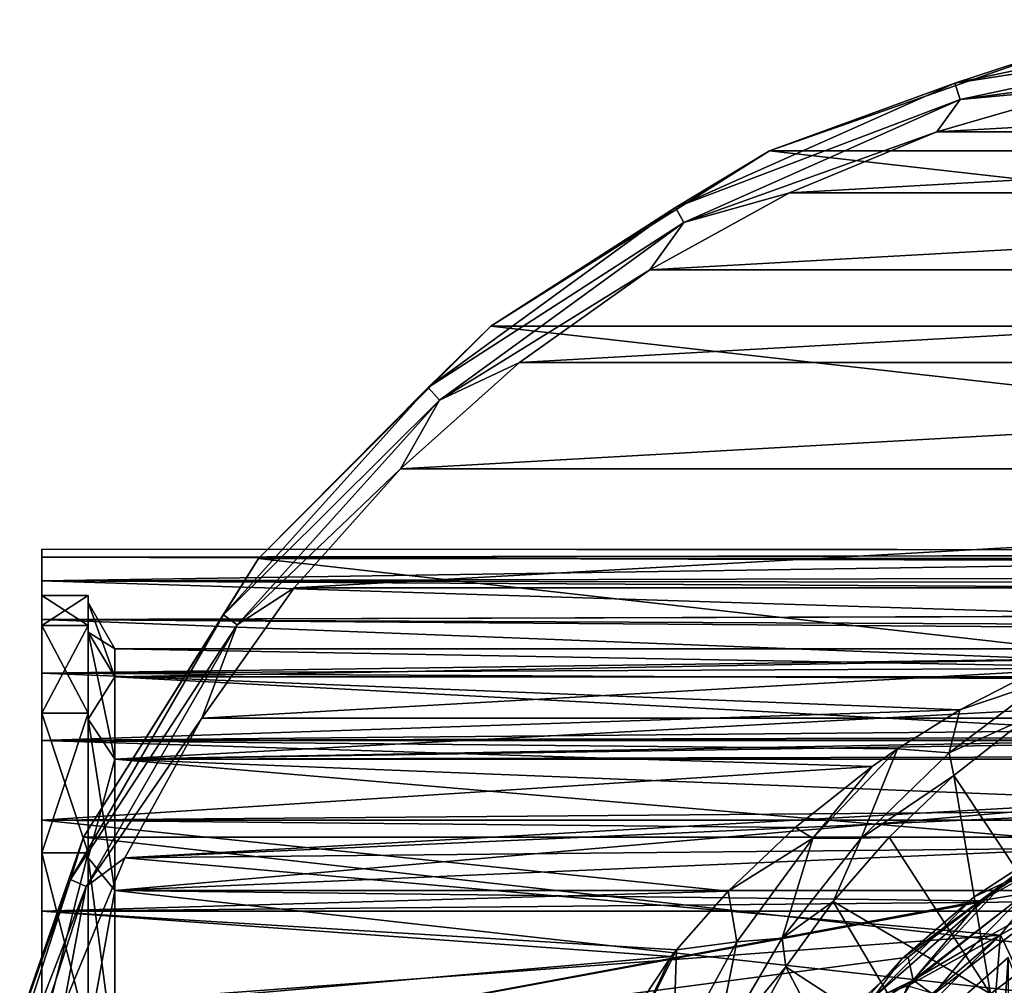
# Model space of a CAD drawing. Header units: millimetres. Extents: x -144 to 364, y -408 to 1133.
# Tile 61 of 256: x -105 to -84, y 11 to 31. Entities that reach past the tile are written whole.
import ezdxf

# ---------------------------------------------------------------- set-up
doc = ezdxf.new("R2010")
doc.units = ezdxf.units.MM
doc.header["$LTSCALE"] = 41.718519
for name, color, linetype in [('102', 7, 'CONTINUOUS'), ('114', 7, 'CONTINUOUS'), ('116', 7, 'CONTINUOUS'), ('123', 7, 'CONTINUOUS'), ('134', 7, 'CONTINUOUS'), ('22', 7, 'CONTINUOUS'), ('288', 7, 'CONTINUOUS'), ('289', 7, 'CONTINUOUS'), ('292', 7, 'CONTINUOUS'), ('293', 7, 'CONTINUOUS'), ('329', 7, 'CONTINUOUS'), ('330', 7, 'CONTINUOUS'), ('331', 7, 'CONTINUOUS'), ('333', 7, 'CONTINUOUS'), ('46', 7, 'CONTINUOUS'), ('47', 7, 'CONTINUOUS'), ('48', 7, 'CONTINUOUS'), ('49', 7, 'CONTINUOUS'), ('50', 7, 'CONTINUOUS'), ('51', 7, 'CONTINUOUS'), ('52', 7, 'CONTINUOUS'), ('683', 7, 'CONTINUOUS'), ('684', 7, 'CONTINUOUS'), ('86', 7, 'CONTINUOUS'), ('9', 7, 'CONTINUOUS')]:
    doc.layers.add(name, color=color, linetype=linetype)

msp = doc.modelspace()

# ---------------------------------------------------------------- linework, layer by layer
at = {"layer": '102', "color": 7, "linetype": 'CONTINUOUS', "true_color": 0xaaaaaa}
for points in [[(-82.539, 13.5, -11.677), (-84.214, 12.4, -12.84), (-81.994, 13.609, -12.299), (-82.539, 13.5, -11.677)], [(-81.994, 13.609, -12.299), (-84.214, 12.4, -12.84), (-83.234, 12.569, -14.078), (-81.994, 13.609, -12.299)], [(-83.234, 12.569, -14.078), (-84.214, 12.4, -12.84), (-85.673, 10.686, -15.046), (-83.234, 12.569, -14.078)], [(-84.313, 11.482, -15.645), (-83.234, 12.569, -14.078), (-85.673, 10.686, -15.046), (-84.313, 11.482, -15.645)], [(-84.214, 12.4, -12.84), (-84.267, 12.362, -12.877), (-85.778, 11.185, -13.911), (-84.214, 12.4, -12.84)], [(-84.214, 12.4, -12.84), (-85.778, 11.185, -13.911), (-85.673, 10.686, -15.046), (-84.214, 12.4, -12.84)], [(-85.236, 10.375, -17), (-84.313, 11.482, -15.645), (-85.673, 10.686, -15.046), (-85.236, 10.375, -17)], [(-85.778, 11.185, -13.911), (-87.075, 9.998, -14.787), (-85.673, 10.686, -15.046), (-85.778, 11.185, -13.911)], [(-87.569, 9.491, -15.118), (-86.969, 8.718, -17), (-85.673, 10.686, -15.046), (-87.569, 9.491, -15.118)], [(-87.075, 9.998, -14.787), (-87.569, 9.491, -15.118), (-85.673, 10.686, -15.046), (-87.075, 9.998, -14.787)], [(-86.969, 8.718, -17), (-85.236, 10.375, -17), (-85.673, 10.686, -15.046), (-86.969, 8.718, -17)]]:
    msp.add_3dface(points, dxfattribs=at)
at = {"layer": '114', "color": 7, "linetype": 'CONTINUOUS', "true_color": 0xaaaaaa}
for points in [[(-104.5, 20), (-104.5, 19.829, -2.611), (-104.5, 19.829, 2.611), (-104.5, 20)], [(-104.5, 19.829, -2.611), (-104.5, 19.319, -5.176), (-104.5, 19.829, 2.611), (-104.5, 19.829, -2.611)], [(-104.5, 19.829, 2.611), (-104.5, 19.319, -5.176), (-104.5, 19.319, 5.176), (-104.5, 19.829, 2.611)], [(-104.5, 18.478, -7.654), (-104.5, 19), (-104.5, 19.319, -5.176), (-104.5, 18.478, -7.654)], [(-104.5, 19.319, -5.176), (-104.5, 19), (-104.5, 19.319, 5.176), (-104.5, 19.319, -5.176)], [(-104.5, 19.319, 5.176), (-104.5, 19), (-104.5, 18.478, 7.654), (-104.5, 19.319, 5.176)], [(-104.5, 18.353, -4.918), (-104.5, 19), (-104.5, 18.478, -7.654), (-104.5, 18.353, -4.918)], [(-104.5, 19), (-104.5, 18.353, 4.918), (-104.5, 18.478, 7.654), (-104.5, 19)], [(-104.5, 17.32, -10), (-104.5, 18.353, -4.918), (-104.5, 18.478, -7.654), (-104.5, 17.32, -10)], [(-104.5, 18.478, 7.654), (-104.5, 18.353, 4.918), (-104.5, 17.32, 10), (-104.5, 18.478, 7.654)], [(-104.5, 16.455, -9.5), (-104.5, 18.353, -4.918), (-104.5, 17.32, -10), (-104.5, 16.455, -9.5)], [(-104.5, 18.353, 4.918), (-104.5, 16.455, 9.5), (-104.5, 17.32, 10), (-104.5, 18.353, 4.918)], [(-104.5, 15.867, -12.175), (-104.5, 16.455, -9.5), (-104.5, 17.32, -10), (-104.5, 15.867, -12.175)], [(-104.5, 17.32, 10), (-104.5, 16.455, 9.5), (-104.5, 15.867, 12.175), (-104.5, 17.32, 10)], [(-104.5, 13.435, -13.435), (-104.5, 16.455, -9.5), (-104.5, 14.142, -14.142), (-104.5, 13.435, -13.435)], [(-104.5, 14.142, -14.142), (-104.5, 16.455, -9.5), (-104.5, 15.867, -12.175), (-104.5, 14.142, -14.142)], [(-104.5, 16.455, 9.5), (-104.5, 13.435, 13.435), (-104.5, 15.867, 12.175), (-104.5, 16.455, 9.5)], [(-104.5, 15.867, 12.175), (-104.5, 13.435, 13.435), (-104.5, 14.142, 14.142), (-104.5, 15.867, 12.175)], [(-104.5, 12.175, -15.867), (-104.5, 13.435, -13.435), (-104.5, 14.142, -14.142), (-104.5, 12.175, -15.867)], [(-104.5, 14.142, 14.142), (-104.5, 13.435, 13.435), (-104.5, 12.175, 15.867), (-104.5, 14.142, 14.142)], [(-104.5, 9.5, -16.455), (-104.5, 13.435, -13.435), (-104.5, 10, -17.321), (-104.5, 9.5, -16.455)], [(-104.5, 10, -17.321), (-104.5, 13.435, -13.435), (-104.5, 12.175, -15.867), (-104.5, 10, -17.321)], [(-104.5, 13.435, 13.435), (-104.5, 9.5, 16.455), (-104.5, 12.175, 15.867), (-104.5, 13.435, 13.435)], [(-104.5, 12.175, 15.867), (-104.5, 9.5, 16.455), (-104.5, 10, 17.321), (-104.5, 12.175, 15.867)]]:
    msp.add_3dface(points, dxfattribs=at)
at = {"layer": '116', "color": 7, "linetype": 'CONTINUOUS', "true_color": 0xaaaaaa}
for points in [[(-12.001, 19.94, 1.543), (-12.041, 19.964, -1.197), (-104.5, 20), (-12.001, 19.94, 1.543)], [(-12.001, 19.94, 1.543), (-104.5, 20), (-104.5, 19.829, 2.611), (-12.001, 19.94, 1.543)], [(-12.041, 19.964, -1.197), (-104.5, 19.829, -2.611), (-104.5, 20), (-12.041, 19.964, -1.197)], [(-12.041, 19.964, -1.197), (-11.447, 19.612, -3.922), (-104.5, 19.829, -2.611), (-12.041, 19.964, -1.197)], [(-11.323, 19.54, 4.265), (-12.001, 19.94, 1.543), (-104.5, 19.829, 2.611), (-11.323, 19.54, 4.265)], [(-11.323, 19.54, 4.265), (-104.5, 19.829, 2.611), (-104.5, 19.319, 5.176), (-11.323, 19.54, 4.265)], [(-104.5, 19.829, -2.611), (-11.447, 19.612, -3.922), (-75, 19.765, -3.054), (-104.5, 19.829, -2.611)], [(-104.5, 19.319, -5.176), (-104.5, 19.829, -2.611), (-75, 19.765, -3.054), (-104.5, 19.319, -5.176)], [(-77.666, 19.279, -5.321), (-104.5, 19.319, -5.176), (-75, 19.765, -3.054), (-77.666, 19.279, -5.321)], [(-9.95, 18.777, 6.886), (-11.323, 19.54, 4.265), (-104.5, 19.319, 5.176), (-9.95, 18.777, 6.886)], [(-9.95, 18.777, 6.886), (-104.5, 19.319, 5.176), (-104.5, 18.478, 7.654), (-9.95, 18.777, 6.886)], [(-104.5, 18.478, -7.654), (-104.5, 19.319, -5.176), (-80.191, 18.554, -7.468), (-104.5, 18.478, -7.654)], [(-80.191, 18.554, -7.468), (-104.5, 19.319, -5.176), (-77.666, 19.279, -5.321), (-80.191, 18.554, -7.468)], [(-7.868, 17.762, 9.193), (-9.95, 18.777, 6.886), (-104.5, 18.478, 7.654), (-7.868, 17.762, 9.193)], [(-80.695, 18.375, -7.896), (-104.5, 18.478, -7.654), (-80.191, 18.554, -7.468), (-80.695, 18.375, -7.896)], [(-7.868, 17.762, 9.193), (-104.5, 18.478, 7.654), (-104.5, 17.32, 10), (-7.868, 17.762, 9.193)], [(-104.5, 17.32, -10), (-104.5, 18.478, -7.654), (-82.532, 17.623, -9.457), (-104.5, 17.32, -10)], [(-82.532, 17.623, -9.457), (-104.5, 18.478, -7.654), (-80.695, 18.375, -7.896), (-82.532, 17.623, -9.457)], [(-5.294, 16.781, 10.88), (-7.868, 17.762, 9.193), (-104.5, 17.32, 10), (-5.294, 16.781, 10.88)], [(-84.658, 16.526, -11.265), (-104.5, 17.32, -10), (-82.532, 17.623, -9.457), (-84.658, 16.526, -11.265)], [(-5.294, 16.781, 10.88), (-104.5, 17.32, 10), (-104.5, 15.867, 12.175), (-5.294, 16.781, 10.88)], [(-104.5, 15.867, -12.175), (-104.5, 17.32, -10), (-84.658, 16.526, -11.265), (-104.5, 15.867, -12.175)], [(-2.616, 16.138, 11.814), (-5.294, 16.781, 10.88), (-104.5, 15.867, 12.175), (-2.616, 16.138, 11.814)], [(-86.007, 15.683, -12.412), (-104.5, 15.867, -12.175), (-84.658, 16.526, -11.265), (-86.007, 15.683, -12.412)], [(0, 15.925, 12.1), (-2.616, 16.138, 11.814), (-104.5, 15.867, 12.175), (0, 15.925, 12.1)], [(104.5, 15.867, 12.175), (0, 15.925, 12.1), (-104.5, 15.867, 12.175), (104.5, 15.867, 12.175)], [(104.5, 14.142, 14.142), (104.5, 15.867, 12.175), (-104.5, 14.142, 14.142), (104.5, 14.142, 14.142)], [(104.5, 15.867, 12.175), (-104.5, 15.867, 12.175), (-104.5, 14.142, 14.142), (104.5, 15.867, 12.175)], [(-104.5, 14.142, -14.142), (-104.5, 15.867, -12.175), (-86.556, 15.301, -12.879), (-104.5, 14.142, -14.142)], [(-86.556, 15.301, -12.879), (-104.5, 15.867, -12.175), (-86.007, 15.683, -12.412), (-86.556, 15.301, -12.879)], [(-88.224, 13.986, -14.297), (-104.5, 14.142, -14.142), (-86.556, 15.301, -12.879), (-88.224, 13.986, -14.297)], [(104.5, 12.175, 15.867), (104.5, 14.142, 14.142), (-104.5, 12.175, 15.867), (104.5, 12.175, 15.867)], [(104.5, 14.142, 14.142), (-104.5, 14.142, 14.142), (-104.5, 12.175, 15.867), (104.5, 14.142, 14.142)], [(-104.5, 12.175, -15.867), (-104.5, 14.142, -14.142), (-89.667, 12.61, -15.524), (-104.5, 12.175, -15.867)], [(-89.667, 12.61, -15.524), (-104.5, 14.142, -14.142), (-88.224, 13.986, -14.297), (-89.667, 12.61, -15.524)], [(-90.785, 11.341, -16.473), (-104.5, 12.175, -15.867), (-89.667, 12.61, -15.524), (-90.785, 11.341, -16.473)], [(104.5, 10, 17.321), (104.5, 12.175, 15.867), (-104.5, 10, 17.321), (104.5, 10, 17.321)], [(104.5, 12.175, 15.867), (-104.5, 12.175, 15.867), (-104.5, 10, 17.321), (104.5, 12.175, 15.867)], [(-104.5, 10, -17.321), (-104.5, 12.175, -15.867), (-90.898, 11.2, -16.57), (-104.5, 10, -17.321)], [(-90.898, 11.2, -16.57), (-104.5, 12.175, -15.867), (-90.785, 11.341, -16.473), (-90.898, 11.2, -16.57)], [(-92.788, 8.345, -18.176), (-104.5, 10, -17.321), (-90.898, 11.2, -16.57), (-92.788, 8.345, -18.176)]]:
    msp.add_3dface(points, dxfattribs=at)
at = {"layer": '123', "color": 7, "linetype": 'CONTINUOUS', "true_color": 0xaaaaaa}
for points in [[(-83.188, 16.361, -12.567), (-82.432, 11.565, -42), (-84.789, 15.11, -14.454), (-83.188, 16.361, -12.567)], [(-84.789, 15.11, -14.454), (-84.002, 10.389, -42), (-86.19, 13.775, -16.114), (-84.789, 15.11, -14.454)], [(-82.432, 11.565, -42), (-84.002, 10.389, -42), (-84.789, 15.11, -14.454), (-82.432, 11.565, -42)], [(-86.19, 13.775, -16.114), (-84.002, 10.389, -42), (-87.396, 12.389, -17.55), (-86.19, 13.775, -16.114)], [(-87.396, 12.389, -17.55), (-85.389, 9.002, -42), (-88.419, 10.977, -18.773), (-87.396, 12.389, -17.55)], [(-84.002, 10.389, -42), (-85.389, 9.002, -42), (-87.396, 12.389, -17.55), (-84.002, 10.389, -42)], [(-88.419, 10.977, -18.773), (-86.565, 7.432, -42), (-89.976, 8.144, -20.644), (-88.419, 10.977, -18.773)], [(-85.389, 9.002, -42), (-86.565, 7.432, -42), (-88.419, 10.977, -18.773), (-85.389, 9.002, -42)]]:
    msp.add_3dface(points, dxfattribs=at)
at = {"layer": '134', "color": 7, "linetype": 'CONTINUOUS', "true_color": 0xaaaaaa}
for points in [[(-84.658, 16.526, -11.265), (-82.532, 17.623, -9.457), (-82.845, 17.138, -10.404), (-84.658, 16.526, -11.265)], [(-84.658, 16.526, -11.265), (-82.845, 17.138, -10.404), (-84.893, 15.602, -12.82), (-84.658, 16.526, -11.265)], [(-82.845, 17.138, -10.404), (-83.188, 16.361, -12.567), (-84.893, 15.602, -12.82), (-82.845, 17.138, -10.404)], [(-86.007, 15.683, -12.412), (-84.658, 16.526, -11.265), (-84.893, 15.602, -12.82), (-86.007, 15.683, -12.412)], [(-83.188, 16.361, -12.567), (-84.789, 15.11, -14.454), (-84.893, 15.602, -12.82), (-83.188, 16.361, -12.567)], [(-86.556, 15.301, -12.879), (-86.007, 15.683, -12.412), (-87.84, 13.754, -14.583), (-86.556, 15.301, -12.879)], [(-86.007, 15.683, -12.412), (-86.794, 13.757, -15.096), (-87.84, 13.754, -14.583), (-86.007, 15.683, -12.412)], [(-86.007, 15.683, -12.412), (-84.893, 15.602, -12.82), (-86.794, 13.757, -15.096), (-86.007, 15.683, -12.412)], [(-84.893, 15.602, -12.82), (-84.789, 15.11, -14.454), (-86.794, 13.757, -15.096), (-84.893, 15.602, -12.82)], [(-88.224, 13.986, -14.297), (-86.556, 15.301, -12.879), (-87.84, 13.754, -14.583), (-88.224, 13.986, -14.297)], [(-84.789, 15.11, -14.454), (-86.19, 13.775, -16.114), (-86.794, 13.757, -15.096), (-84.789, 15.11, -14.454)], [(-89.667, 12.61, -15.524), (-88.224, 13.986, -14.297), (-87.84, 13.754, -14.583), (-89.667, 12.61, -15.524)], [(-89.667, 12.61, -15.524), (-87.84, 13.754, -14.583), (-89.483, 11.515, -16.566), (-89.667, 12.61, -15.524)], [(-87.84, 13.754, -14.583), (-88.504, 11.592, -17.174), (-89.483, 11.515, -16.566), (-87.84, 13.754, -14.583)], [(-86.794, 13.757, -15.096), (-87.396, 12.389, -17.55), (-88.504, 11.592, -17.174), (-86.794, 13.757, -15.096)], [(-86.794, 13.757, -15.096), (-88.504, 11.592, -17.174), (-87.84, 13.754, -14.583), (-86.794, 13.757, -15.096)], [(-86.19, 13.775, -16.114), (-87.396, 12.389, -17.55), (-86.794, 13.757, -15.096), (-86.19, 13.775, -16.114)], [(-90.785, 11.341, -16.473), (-89.667, 12.61, -15.524), (-89.483, 11.515, -16.566), (-90.785, 11.341, -16.473)], [(-87.396, 12.389, -17.55), (-88.419, 10.977, -18.773), (-88.504, 11.592, -17.174), (-87.396, 12.389, -17.55)], [(-90.785, 11.341, -16.473), (-89.483, 11.515, -16.566), (-90.864, 8.979, -18.274), (-90.785, 11.341, -16.473)], [(-89.483, 11.515, -16.566), (-89.966, 9.1, -18.979), (-90.864, 8.979, -18.274), (-89.483, 11.515, -16.566)], [(-88.504, 11.592, -17.174), (-88.419, 10.977, -18.773), (-89.966, 9.1, -18.979), (-88.504, 11.592, -17.174)], [(-88.504, 11.592, -17.174), (-89.966, 9.1, -18.979), (-89.483, 11.515, -16.566), (-88.504, 11.592, -17.174)], [(-90.898, 11.2, -16.57), (-90.785, 11.341, -16.473), (-92.05, 8.792, -17.998), (-90.898, 11.2, -16.57)], [(-90.785, 11.341, -16.473), (-90.864, 8.979, -18.274), (-92.05, 8.792, -17.998), (-90.785, 11.341, -16.473)], [(-92.788, 8.345, -18.176), (-90.898, 11.2, -16.57), (-92.05, 8.792, -17.998), (-92.788, 8.345, -18.176)], [(-88.419, 10.977, -18.773), (-89.976, 8.144, -20.644), (-89.966, 9.1, -18.979), (-88.419, 10.977, -18.773)]]:
    msp.add_3dface(points, dxfattribs=at)
at = {"layer": '22', "color": 7, "linetype": 'CONTINUOUS', "true_color": 0xaaaaaa}
for points in [[(-83.618, -11.173, -20), (-85.008, -9.948, -20), (-83.619, 11.173, -20), (-83.618, -11.173, -20)], [(-83.619, 11.173, -20), (-85.008, -9.948, -20), (-85.008, 9.948, -20), (-83.619, 11.173, -20)]]:
    msp.add_3dface(points, dxfattribs=at)
at = {"layer": '288', "color": 7, "linetype": 'CONTINUOUS', "true_color": 0xaaaaaa}
for points in [[(-82.62, 13.612, -56.5), (-84.352, 12.486, -56.5), (-82.62, 13.612, -44.8), (-82.62, 13.612, -56.5)], [(-82.62, 13.612, -44.8), (-84.352, 12.486, -56.5), (-84.352, 12.486, -44.8), (-82.62, 13.612, -44.8)], [(-84.352, 12.486, -56.5), (-85.921, 11.14, -56.5), (-84.352, 12.486, -44.8), (-84.352, 12.486, -56.5)], [(-84.352, 12.486, -44.8), (-85.921, 11.14, -56.5), (-85.921, 11.14, -44.8), (-84.352, 12.486, -44.8)], [(-85.921, 11.14, -56.5), (-87.297, 9.599, -56.5), (-85.921, 11.14, -44.8), (-85.921, 11.14, -56.5)], [(-85.921, 11.14, -44.8), (-87.297, 9.599, -56.5), (-87.297, 9.599, -44.8), (-85.921, 11.14, -44.8)]]:
    msp.add_3dface(points, dxfattribs=at)
at = {"layer": '289', "color": 7, "linetype": 'CONTINUOUS', "true_color": 0xaaaaaa}
for points in [[(-80.429, 13.553, -43.8), (-83.782, 11.663, -43.8), (-82.203, 8.313, -43.8), (-80.429, 13.553, -43.8)], [(-83.782, 11.663, -43.8), (-85.243, 10.404, -43.8), (-84.254, 5.947, -43.8), (-83.782, 11.663, -43.8)], [(-82.203, 8.313, -43.8), (-83.782, 11.663, -43.8), (-84.254, 5.947, -43.8), (-82.203, 8.313, -43.8)]]:
    msp.add_3dface(points, dxfattribs=at)
at = {"layer": '292', "color": 7, "linetype": 'CONTINUOUS', "true_color": 0xaaaaaa}
for points in [[(-80.389, 14.5, -44.306), (-82.62, 13.612, -44.8), (-83.7, 12.787, -44.3), (-80.389, 14.5, -44.306)], [(-82.729, 12.972, -43.934), (-80.389, 14.5, -44.306), (-83.7, 12.787, -44.3), (-82.729, 12.972, -43.934)], [(-82.62, 13.612, -44.8), (-84.352, 12.486, -44.8), (-83.7, 12.787, -44.3), (-82.62, 13.612, -44.8)], [(-83.782, 11.663, -43.8), (-80.429, 13.553, -43.8), (-82.729, 12.972, -43.934), (-83.782, 11.663, -43.8)], [(-83.7, 12.787, -44.3), (-85.921, 11.14, -44.8), (-86.525, 10.314, -44.3), (-83.7, 12.787, -44.3)], [(-85.787, 10.566, -43.934), (-83.7, 12.787, -44.3), (-86.525, 10.314, -44.3), (-85.787, 10.566, -43.934)], [(-84.352, 12.486, -44.8), (-85.921, 11.14, -44.8), (-83.7, 12.787, -44.3), (-84.352, 12.486, -44.8)], [(-85.787, 10.566, -43.934), (-83.782, 11.663, -43.8), (-82.729, 12.972, -43.934), (-85.787, 10.566, -43.934)], [(-85.787, 10.566, -43.934), (-82.729, 12.972, -43.934), (-83.7, 12.787, -44.3), (-85.787, 10.566, -43.934)], [(-85.243, 10.404, -43.8), (-83.782, 11.663, -43.8), (-85.787, 10.566, -43.934), (-85.243, 10.404, -43.8)], [(-85.921, 11.14, -44.8), (-87.297, 9.599, -44.8), (-86.525, 10.314, -44.3), (-85.921, 11.14, -44.8)]]:
    msp.add_3dface(points, dxfattribs=at)
at = {"layer": '293', "color": 7, "linetype": 'CONTINUOUS', "true_color": 0xaaaaaa}
for points in [[(-84.352, 12.486, -56.5), (-82.62, 13.612, -56.5), (-83.7, 12.787, -57), (-84.352, 12.486, -56.5)], [(-80.435, 13.551, -57.5), (-83.786, 11.661, -57.5), (-82.728, 12.972, -57.366), (-80.435, 13.551, -57.5)], [(-86.525, 10.314, -57), (-84.352, 12.486, -56.5), (-83.7, 12.787, -57), (-86.525, 10.314, -57)], [(-85.786, 10.567, -57.366), (-86.525, 10.314, -57), (-83.7, 12.787, -57), (-85.786, 10.567, -57.366)], [(-82.728, 12.972, -57.366), (-83.786, 11.661, -57.5), (-85.786, 10.567, -57.366), (-82.728, 12.972, -57.366)], [(-82.728, 12.972, -57.366), (-85.786, 10.567, -57.366), (-83.7, 12.787, -57), (-82.728, 12.972, -57.366)], [(-85.921, 11.14, -56.5), (-84.352, 12.486, -56.5), (-86.525, 10.314, -57), (-85.921, 11.14, -56.5)], [(-83.786, 11.661, -57.5), (-86.527, 8.96, -57.5), (-85.786, 10.567, -57.366), (-83.786, 11.661, -57.5)], [(-87.297, 9.599, -56.5), (-85.921, 11.14, -56.5), (-86.525, 10.314, -57), (-87.297, 9.599, -56.5)]]:
    msp.add_3dface(points, dxfattribs=at)
at = {"layer": '329', "color": 7, "linetype": 'CONTINUOUS', "true_color": 0xaaaaaa}
for points in [[(-81.845, 29.979, -57.5), (-85.159, 29.023, -57.5), (-68.155, 29.979, -57.5), (-81.845, 29.979, -57.5)], [(-68.155, 29.979, -57.5), (-85.159, 29.023, -57.5), (-64.841, 29.023, -57.5), (-68.155, 29.979, -57.5)], [(-85.159, 29.023, -57.5), (-88.346, 27.703, -57.5), (-64.841, 29.023, -57.5), (-85.159, 29.023, -57.5)], [(-64.841, 29.023, -57.5), (-88.346, 27.703, -57.5), (-61.654, 27.703, -57.5), (-64.841, 29.023, -57.5)], [(-88.346, 27.703, -57.5), (-91.365, 26.034, -57.5), (-61.654, 27.703, -57.5), (-88.346, 27.703, -57.5)], [(-61.654, 27.703, -57.5), (-91.365, 26.034, -57.5), (-58.635, 26.034, -57.5), (-61.654, 27.703, -57.5)], [(-91.365, 26.034, -57.5), (-94.177, 24.037, -57.5), (-58.635, 26.034, -57.5), (-91.365, 26.034, -57.5)], [(-58.635, 26.034, -57.5), (-94.177, 24.037, -57.5), (-55.823, 24.037, -57.5), (-58.635, 26.034, -57.5)], [(-94.177, 24.037, -57.5), (-96.749, 21.738, -57.5), (-55.823, 24.037, -57.5), (-94.177, 24.037, -57.5)], [(-55.823, 24.037, -57.5), (-96.749, 21.738, -57.5), (-53.251, 21.738, -57.5), (-55.823, 24.037, -57.5)], [(-96.749, 21.738, -57.5), (-99.047, 19.166, -57.5), (-53.251, 21.738, -57.5), (-96.749, 21.738, -57.5)], [(-53.251, 21.738, -57.5), (-99.047, 19.166, -57.5), (-50.953, 19.166, -57.5), (-53.251, 21.738, -57.5)], [(-99.047, 19.166, -57.5), (-101.042, 16.352, -57.5), (-50.953, 19.166, -57.5), (-99.047, 19.166, -57.5)], [(-50.953, 19.166, -57.5), (-101.042, 16.352, -57.5), (-48.958, 16.352, -57.5), (-50.953, 19.166, -57.5)], [(-102.71, 13.332, -57.5), (-76.706, 14.5, -57.5), (-48.958, 16.352, -57.5), (-102.71, 13.332, -57.5)], [(-101.042, 16.352, -57.5), (-102.71, 13.332, -57.5), (-48.958, 16.352, -57.5), (-101.042, 16.352, -57.5)], [(-80.435, 13.551, -57.5), (-76.706, 14.5, -57.5), (-102.71, 13.332, -57.5), (-80.435, 13.551, -57.5)], [(-83.786, 11.661, -57.5), (-80.435, 13.551, -57.5), (-102.71, 13.332, -57.5), (-83.786, 11.661, -57.5)], [(-104.028, 10.145, -57.5), (-83.786, 11.661, -57.5), (-102.71, 13.332, -57.5), (-104.028, 10.145, -57.5)], [(-86.527, 8.96, -57.5), (-83.786, 11.661, -57.5), (-104.028, 10.145, -57.5), (-86.527, 8.96, -57.5)]]:
    msp.add_3dface(points, dxfattribs=at)
at = {"layer": '330', "color": 7, "linetype": 'CONTINUOUS', "true_color": 0xaaaaaa}
for points in [[(-82.065, 30.954, -77.5), (-61.224, 28.606, -77.5), (-88.776, 28.606, -77.5), (-82.065, 30.954, -77.5)], [(-88.776, 28.606, -77.5), (-55.204, 24.823, -77.5), (-94.796, 24.823, -77.5), (-88.776, 28.606, -77.5)], [(-61.224, 28.606, -77.5), (-55.204, 24.823, -77.5), (-88.776, 28.606, -77.5), (-61.224, 28.606, -77.5)], [(-94.796, 24.823, -77.5), (-50.177, 19.796, -77.5), (-99.823, 19.796, -77.5), (-94.796, 24.823, -77.5)], [(-55.204, 24.823, -77.5), (-50.177, 19.796, -77.5), (-94.796, 24.823, -77.5), (-55.204, 24.823, -77.5)], [(-99.823, 19.796, -77.5), (-46.394, 13.776, -77.5), (-103.606, 13.776, -77.5), (-99.823, 19.796, -77.5)], [(-50.177, 19.796, -77.5), (-46.394, 13.776, -77.5), (-99.823, 19.796, -77.5), (-50.177, 19.796, -77.5)], [(-103.606, 13.776, -77.5), (-44.046, 7.065, -77.5), (-105.954, 7.065, -77.5), (-103.606, 13.776, -77.5)], [(-46.394, 13.776, -77.5), (-44.046, 7.065, -77.5), (-103.606, 13.776, -77.5), (-46.394, 13.776, -77.5)]]:
    msp.add_3dface(points, dxfattribs=at)
at = {"layer": '331', "color": 7, "linetype": 'CONTINUOUS', "true_color": 0xaaaaaa}
for points in [[(-82.065, 30.954, -77.5), (-88.776, 28.606, -77.5), (-82.065, 30.954, -58.5), (-82.065, 30.954, -77.5)], [(-82.065, 30.954, -58.5), (-88.776, 28.606, -77.5), (-88.776, 28.606, -58.5), (-82.065, 30.954, -58.5)], [(-88.776, 28.606, -77.5), (-94.796, 24.823, -77.5), (-88.776, 28.606, -58.5), (-88.776, 28.606, -77.5)], [(-88.776, 28.606, -58.5), (-94.796, 24.823, -77.5), (-94.796, 24.823, -58.5), (-88.776, 28.606, -58.5)], [(-94.796, 24.823, -77.5), (-99.823, 19.796, -77.5), (-94.796, 24.823, -58.5), (-94.796, 24.823, -77.5)], [(-94.796, 24.823, -58.5), (-99.823, 19.796, -77.5), (-99.823, 19.796, -58.5), (-94.796, 24.823, -58.5)], [(-99.823, 19.796, -77.5), (-103.606, 13.776, -77.5), (-99.823, 19.796, -58.5), (-99.823, 19.796, -77.5)], [(-99.823, 19.796, -58.5), (-103.606, 13.776, -77.5), (-103.606, 13.776, -58.5), (-99.823, 19.796, -58.5)], [(-103.606, 13.776, -77.5), (-105.954, 7.065, -77.5), (-103.606, 13.776, -58.5), (-103.606, 13.776, -77.5)], [(-103.606, 13.776, -58.5), (-105.954, 7.065, -77.5), (-105.954, 7.065, -58.5), (-103.606, 13.776, -58.5)]]:
    msp.add_3dface(points, dxfattribs=at)
at = {"layer": '333', "color": 7, "linetype": 'CONTINUOUS', "true_color": 0xaaaaaa}
for points in [[(-82.065, 30.954, -58.5), (-84.77, 30.069, -58), (-78.305, 31.443, -58), (-82.065, 30.954, -58.5)], [(-84.77, 30.069, -58), (-78.267, 31.079, -57.634), (-78.305, 31.443, -58), (-84.77, 30.069, -58)], [(-84.657, 29.721, -57.634), (-78.267, 31.079, -57.634), (-84.77, 30.069, -58), (-84.657, 29.721, -57.634)], [(-84.657, 29.721, -57.634), (-78.444, 30.557, -57.5), (-78.267, 31.079, -57.634), (-84.657, 29.721, -57.634)], [(-82.065, 30.954, -58.5), (-88.776, 28.606, -58.5), (-84.77, 30.069, -58), (-82.065, 30.954, -58.5)], [(-81.845, 29.979, -57.5), (-78.444, 30.557, -57.5), (-84.657, 29.721, -57.634), (-81.845, 29.979, -57.5)], [(-88.776, 28.606, -58.5), (-90.808, 27.381, -58), (-84.77, 30.069, -58), (-88.776, 28.606, -58.5)], [(-90.808, 27.381, -58), (-84.657, 29.721, -57.634), (-84.77, 30.069, -58), (-90.808, 27.381, -58)], [(-85.159, 29.023, -57.5), (-81.845, 29.979, -57.5), (-84.657, 29.721, -57.634), (-85.159, 29.023, -57.5)], [(-90.625, 27.063, -57.634), (-84.657, 29.721, -57.634), (-90.808, 27.381, -58), (-90.625, 27.063, -57.634)], [(-90.625, 27.063, -57.634), (-85.159, 29.023, -57.5), (-84.657, 29.721, -57.634), (-90.625, 27.063, -57.634)], [(-88.346, 27.703, -57.5), (-85.159, 29.023, -57.5), (-90.625, 27.063, -57.634), (-88.346, 27.703, -57.5)], [(-88.776, 28.606, -58.5), (-94.796, 24.823, -58.5), (-90.808, 27.381, -58), (-88.776, 28.606, -58.5)], [(-91.365, 26.034, -57.5), (-88.346, 27.703, -57.5), (-90.625, 27.063, -57.634), (-91.365, 26.034, -57.5)], [(-94.796, 24.823, -58.5), (-96.155, 23.495, -58), (-90.808, 27.381, -58), (-94.796, 24.823, -58.5)], [(-96.155, 23.495, -58), (-90.625, 27.063, -57.634), (-90.808, 27.381, -58), (-96.155, 23.495, -58)], [(-95.91, 23.223, -57.634), (-90.625, 27.063, -57.634), (-96.155, 23.495, -58), (-95.91, 23.223, -57.634)], [(-95.91, 23.223, -57.634), (-91.365, 26.034, -57.5), (-90.625, 27.063, -57.634), (-95.91, 23.223, -57.634)], [(-94.177, 24.037, -57.5), (-91.365, 26.034, -57.5), (-95.91, 23.223, -57.634), (-94.177, 24.037, -57.5)], [(-94.796, 24.823, -58.5), (-99.823, 19.796, -58.5), (-96.155, 23.495, -58), (-94.796, 24.823, -58.5)], [(-96.749, 21.738, -57.5), (-94.177, 24.037, -57.5), (-95.91, 23.223, -57.634), (-96.749, 21.738, -57.5)], [(-99.823, 19.796, -58.5), (-100.578, 18.584, -58), (-96.155, 23.495, -58), (-99.823, 19.796, -58.5)], [(-100.578, 18.584, -58), (-95.91, 23.223, -57.634), (-96.155, 23.495, -58), (-100.578, 18.584, -58)], [(-100.282, 18.368, -57.634), (-95.91, 23.223, -57.634), (-100.578, 18.584, -58), (-100.282, 18.368, -57.634)], [(-100.282, 18.368, -57.634), (-96.749, 21.738, -57.5), (-95.91, 23.223, -57.634), (-100.282, 18.368, -57.634)], [(-99.047, 19.166, -57.5), (-96.749, 21.738, -57.5), (-100.282, 18.368, -57.634), (-99.047, 19.166, -57.5)], [(-99.823, 19.796, -58.5), (-103.606, 13.776, -58.5), (-100.578, 18.584, -58), (-99.823, 19.796, -58.5)], [(-101.042, 16.352, -57.5), (-99.047, 19.166, -57.5), (-100.282, 18.368, -57.634), (-101.042, 16.352, -57.5)], [(-103.606, 13.776, -58.5), (-103.883, 12.86, -58), (-100.578, 18.584, -58), (-103.606, 13.776, -58.5)], [(-103.883, 12.86, -58), (-100.282, 18.368, -57.634), (-100.578, 18.584, -58), (-103.883, 12.86, -58)], [(-103.548, 12.711, -57.634), (-100.282, 18.368, -57.634), (-103.883, 12.86, -58), (-103.548, 12.711, -57.634)], [(-103.548, 12.711, -57.634), (-101.042, 16.352, -57.5), (-100.282, 18.368, -57.634), (-103.548, 12.711, -57.634)], [(-102.71, 13.332, -57.5), (-101.042, 16.352, -57.5), (-103.548, 12.711, -57.634), (-102.71, 13.332, -57.5)], [(-103.606, 13.776, -58.5), (-105.954, 7.065, -58.5), (-103.883, 12.86, -58), (-103.606, 13.776, -58.5)], [(-104.028, 10.145, -57.5), (-102.71, 13.332, -57.5), (-103.548, 12.711, -57.634), (-104.028, 10.145, -57.5)], [(-105.954, 7.065, -58.5), (-105.925, 6.573, -58), (-103.883, 12.86, -58), (-105.954, 7.065, -58.5)], [(-105.925, 6.573, -58), (-103.548, 12.711, -57.634), (-103.883, 12.86, -58), (-105.925, 6.573, -58)], [(-105.567, 6.497, -57.634), (-103.548, 12.711, -57.634), (-105.925, 6.573, -58), (-105.567, 6.497, -57.634)], [(-105.567, 6.497, -57.634), (-104.028, 10.145, -57.5), (-103.548, 12.711, -57.634), (-105.567, 6.497, -57.634)]]:
    msp.add_3dface(points, dxfattribs=at)
at = {"layer": '46', "color": 7, "linetype": 'CONTINUOUS', "true_color": 0xaaaaaa}
for points in [[(-69.7, 17.242, -4.62), (-69.7, 17.85), (-102.923, 17.242, -4.62), (-69.7, 17.242, -4.62)], [(-102.923, 17.242, -4.62), (-69.7, 17.85), (-102.923, 17.85), (-102.923, 17.242, -4.62)], [(-102.923, 15.459, -8.925), (-69.7, 17.242, -4.62), (-102.923, 17.242, -4.62), (-102.923, 15.459, -8.925)], [(-69.7, 17.242, -4.62), (-102.923, 15.459, -8.925), (-75.057, 15.969, -7.975), (-69.7, 17.242, -4.62)], [(-75.057, 15.969, -7.975), (-102.923, 15.459, -8.925), (-76.453, 15.874, -8.163), (-75.057, 15.969, -7.975)], [(-76.453, 15.874, -8.163), (-102.923, 15.459, -8.925), (-78.169, 15.519, -8.82), (-76.453, 15.874, -8.163)], [(-78.169, 15.519, -8.82), (-102.923, 15.459, -8.925), (-80.591, 14.573, -10.307), (-78.169, 15.519, -8.82)], [(-102.923, 15.459, -8.925), (-102.923, 12.622, -12.622), (-80.591, 14.573, -10.307), (-102.923, 15.459, -8.925)], [(-80.591, 14.573, -10.307), (-102.923, 12.622, -12.622), (-82.539, 13.5, -11.677), (-80.591, 14.573, -10.307)], [(-82.539, 13.5, -11.677), (-102.923, 12.622, -12.622), (-84.214, 12.4, -12.84), (-82.539, 13.5, -11.677)], [(-102.923, 12.622, -12.622), (-102.923, 8.925, -15.459), (-84.214, 12.4, -12.84), (-102.923, 12.622, -12.622)], [(-84.214, 12.4, -12.84), (-102.923, 8.925, -15.459), (-84.267, 12.362, -12.877), (-84.214, 12.4, -12.84)], [(-84.267, 12.362, -12.877), (-102.923, 8.925, -15.459), (-85.778, 11.185, -13.911), (-84.267, 12.362, -12.877)], [(-85.778, 11.185, -13.911), (-102.923, 8.925, -15.459), (-87.075, 9.998, -14.787), (-85.778, 11.185, -13.911)]]:
    msp.add_3dface(points, dxfattribs=at)
at = {"layer": '47', "color": 7, "linetype": 'CONTINUOUS', "true_color": 0xaaaaaa}
for points in [[(-103.5, 18.208, -4.879), (-102.923, 17.85), (-103.5, 18.85), (-103.5, 18.208, -4.879)], [(-102.923, 17.242, -4.62), (-102.923, 17.85), (-103.5, 18.208, -4.879), (-102.923, 17.242, -4.62)], [(-103.5, 16.325, -9.425), (-102.923, 17.242, -4.62), (-103.5, 18.208, -4.879), (-103.5, 16.325, -9.425)], [(-102.923, 15.459, -8.925), (-102.923, 17.242, -4.62), (-103.5, 16.325, -9.425), (-102.923, 15.459, -8.925)], [(-103.5, 13.329, -13.329), (-102.923, 15.459, -8.925), (-103.5, 16.325, -9.425), (-103.5, 13.329, -13.329)], [(-102.923, 12.622, -12.622), (-102.923, 15.459, -8.925), (-103.5, 13.329, -13.329), (-102.923, 12.622, -12.622)], [(-103.5, 9.425, -16.325), (-102.923, 12.622, -12.622), (-103.5, 13.329, -13.329), (-103.5, 9.425, -16.325)], [(-102.923, 8.925, -15.459), (-102.923, 12.622, -12.622), (-103.5, 9.425, -16.325), (-102.923, 8.925, -15.459)]]:
    msp.add_3dface(points, dxfattribs=at)
at = {"layer": '48', "color": 7, "linetype": 'CONTINUOUS', "true_color": 0xaaaaaa}
for points in [[(-103.5, 18.85), (-103.5, 19), (-103.5, 18.353, -4.918), (-103.5, 18.85)], [(-103.5, 19), (-103.5, 18.85), (-103.5, 18.208, 4.879), (-103.5, 19)], [(-103.5, 18.353, 4.918), (-103.5, 19), (-103.5, 18.208, 4.879), (-103.5, 18.353, 4.918)], [(-103.5, 18.208, -4.879), (-103.5, 18.85), (-103.5, 18.353, -4.918), (-103.5, 18.208, -4.879)], [(-103.5, 16.325, -9.425), (-103.5, 18.208, -4.879), (-103.5, 18.353, -4.918), (-103.5, 16.325, -9.425)], [(-103.5, 16.454, -9.5), (-103.5, 16.325, -9.425), (-103.5, 18.353, -4.918), (-103.5, 16.454, -9.5)], [(-103.5, 16.454, 9.5), (-103.5, 18.353, 4.918), (-103.5, 16.325, 9.425), (-103.5, 16.454, 9.5)], [(-103.5, 16.325, 9.425), (-103.5, 18.353, 4.918), (-103.5, 18.208, 4.879), (-103.5, 16.325, 9.425)], [(-103.5, 13.329, -13.329), (-103.5, 16.325, -9.425), (-103.5, 16.454, -9.5), (-103.5, 13.329, -13.329)], [(-103.5, 13.435, -13.435), (-103.5, 13.329, -13.329), (-103.5, 16.454, -9.5), (-103.5, 13.435, -13.435)], [(-103.5, 13.435, 13.435), (-103.5, 16.454, 9.5), (-103.5, 13.329, 13.329), (-103.5, 13.435, 13.435)], [(-103.5, 13.329, 13.329), (-103.5, 16.454, 9.5), (-103.5, 16.325, 9.425), (-103.5, 13.329, 13.329)], [(-103.5, 9.425, -16.325), (-103.5, 13.329, -13.329), (-103.5, 13.435, -13.435), (-103.5, 9.425, -16.325)], [(-103.5, 9.5, -16.454), (-103.5, 9.425, -16.325), (-103.5, 13.435, -13.435), (-103.5, 9.5, -16.454)], [(-103.5, 9.5, 16.454), (-103.5, 13.435, 13.435), (-103.5, 9.425, 16.325), (-103.5, 9.5, 16.454)], [(-103.5, 9.425, 16.325), (-103.5, 13.435, 13.435), (-103.5, 13.329, 13.329), (-103.5, 9.425, 16.325)]]:
    msp.add_3dface(points, dxfattribs=at)
at = {"layer": '49', "color": 7, "linetype": 'CONTINUOUS', "true_color": 0xaaaaaa}
for points in [[(-103.5, 18.353, -4.918), (-103.5, 19), (-104.5, 18.353, -4.918), (-103.5, 18.353, -4.918)], [(-104.5, 18.353, -4.918), (-103.5, 19), (-104.5, 19), (-104.5, 18.353, -4.918)], [(-103.5, 16.454, -9.5), (-103.5, 18.353, -4.918), (-104.5, 16.455, -9.5), (-103.5, 16.454, -9.5)], [(-104.5, 16.455, -9.5), (-103.5, 18.353, -4.918), (-104.5, 18.353, -4.918), (-104.5, 16.455, -9.5)], [(-104.5, 13.435, -13.435), (-103.5, 16.454, -9.5), (-104.5, 16.455, -9.5), (-104.5, 13.435, -13.435)], [(-103.5, 13.435, -13.435), (-103.5, 16.454, -9.5), (-104.5, 13.435, -13.435), (-103.5, 13.435, -13.435)], [(-103.5, 9.5, -16.454), (-103.5, 13.435, -13.435), (-104.5, 9.5, -16.455), (-103.5, 9.5, -16.454)], [(-104.5, 9.5, -16.455), (-103.5, 13.435, -13.435), (-104.5, 13.435, -13.435), (-104.5, 9.5, -16.455)]]:
    msp.add_3dface(points, dxfattribs=at)
at = {"layer": '50', "color": 7, "linetype": 'CONTINUOUS', "true_color": 0xaaaaaa}
for points in [[(-69.7, 17.85), (-69.7, 17.242, 4.62), (-102.923, 17.85), (-69.7, 17.85)], [(-102.923, 17.85), (-69.7, 17.242, 4.62), (-102.923, 17.242, 4.62), (-102.923, 17.85)], [(-69.7, 17.242, 4.62), (-69.7, 15.459, 8.925), (-102.923, 17.242, 4.62), (-69.7, 17.242, 4.62)], [(-102.923, 17.242, 4.62), (-69.7, 15.459, 8.925), (-102.923, 15.459, 8.925), (-102.923, 17.242, 4.62)], [(-69.7, 15.459, 8.925), (-69.7, 12.622, 12.622), (-102.923, 15.459, 8.925), (-69.7, 15.459, 8.925)], [(-102.923, 15.459, 8.925), (-69.7, 12.622, 12.622), (-102.923, 12.622, 12.622), (-102.923, 15.459, 8.925)], [(-69.7, 12.622, 12.622), (-69.7, 8.925, 15.459), (-102.923, 12.622, 12.622), (-69.7, 12.622, 12.622)], [(-102.923, 12.622, 12.622), (-69.7, 8.925, 15.459), (-102.923, 8.925, 15.459), (-102.923, 12.622, 12.622)]]:
    msp.add_3dface(points, dxfattribs=at)
at = {"layer": '51', "color": 7, "linetype": 'CONTINUOUS', "true_color": 0xaaaaaa}
for points in [[(-103.5, 18.85), (-102.923, 17.85), (-102.923, 17.242, 4.62), (-103.5, 18.85)], [(-103.5, 18.208, 4.879), (-103.5, 18.85), (-102.923, 17.242, 4.62), (-103.5, 18.208, 4.879)], [(-103.5, 16.325, 9.425), (-103.5, 18.208, 4.879), (-102.923, 15.459, 8.925), (-103.5, 16.325, 9.425)], [(-103.5, 18.208, 4.879), (-102.923, 17.242, 4.62), (-102.923, 15.459, 8.925), (-103.5, 18.208, 4.879)], [(-103.5, 13.329, 13.329), (-103.5, 16.325, 9.425), (-102.923, 12.622, 12.622), (-103.5, 13.329, 13.329)], [(-103.5, 16.325, 9.425), (-102.923, 15.459, 8.925), (-102.923, 12.622, 12.622), (-103.5, 16.325, 9.425)], [(-103.5, 9.425, 16.325), (-103.5, 13.329, 13.329), (-102.923, 8.925, 15.459), (-103.5, 9.425, 16.325)], [(-103.5, 13.329, 13.329), (-102.923, 12.622, 12.622), (-102.923, 8.925, 15.459), (-103.5, 13.329, 13.329)]]:
    msp.add_3dface(points, dxfattribs=at)
at = {"layer": '52', "color": 7, "linetype": 'CONTINUOUS', "true_color": 0xaaaaaa}
for points in [[(-103.5, 19), (-103.5, 18.353, 4.918), (-104.5, 19), (-103.5, 19)], [(-104.5, 19), (-103.5, 18.353, 4.918), (-104.5, 18.353, 4.918), (-104.5, 19)], [(-103.5, 18.353, 4.918), (-103.5, 16.454, 9.5), (-104.5, 18.353, 4.918), (-103.5, 18.353, 4.918)], [(-104.5, 18.353, 4.918), (-103.5, 16.454, 9.5), (-104.5, 16.455, 9.5), (-104.5, 18.353, 4.918)], [(-103.5, 16.454, 9.5), (-103.5, 13.435, 13.435), (-104.5, 16.455, 9.5), (-103.5, 16.454, 9.5)], [(-104.5, 16.455, 9.5), (-103.5, 13.435, 13.435), (-104.5, 13.435, 13.435), (-104.5, 16.455, 9.5)], [(-103.5, 13.435, 13.435), (-103.5, 9.5, 16.454), (-104.5, 13.435, 13.435), (-103.5, 13.435, 13.435)], [(-104.5, 13.435, 13.435), (-103.5, 9.5, 16.454), (-104.5, 9.5, 16.455), (-104.5, 13.435, 13.435)]]:
    msp.add_3dface(points, dxfattribs=at)
at = {"layer": '683', "color": 7, "linetype": 'CONTINUOUS', "true_color": 0xaaaaaa}
msp.add_3dface([(-83.619, 11.173, -20), (-85.008, 9.948, -20), (-82.723, 8.913, -35), (-83.619, 11.173, -20)], dxfattribs=at)
at = {"layer": '684', "color": 7, "linetype": 'CONTINUOUS', "true_color": 0xaaaaaa}
for points in [[(-85.236, 10.375, -17), (-82.395, 12.559, -17), (-84.313, 11.482, -15.645), (-85.236, 10.375, -17)], [(-82.395, 12.559, -17), (-83.234, 12.569, -14.078), (-84.313, 11.482, -15.645), (-82.395, 12.559, -17)]]:
    msp.add_3dface(points, dxfattribs=at)
at = {"layer": '86', "color": 7, "linetype": 'CONTINUOUS', "true_color": 0xaaaaaa}
for points in [[(-84.002, 10.389, -42), (-82.432, 11.565, -42), (-83.917, 5.731, -42), (-84.002, 10.389, -42)], [(-83.917, 5.731, -42), (-82.432, 11.565, -42), (-81.942, 8.011, -42), (-83.917, 5.731, -42)]]:
    msp.add_3dface(points, dxfattribs=at)
at = {"layer": '9', "color": 7, "linetype": 'CONTINUOUS', "true_color": 0xaaaaaa}
msp.add_3dface([(-85.236, 10.375, -17), (-72, 5.443, -17), (-82.395, 12.559, -17), (-85.236, 10.375, -17)], dxfattribs=at)

doc.saveas('drawing.dxf')
